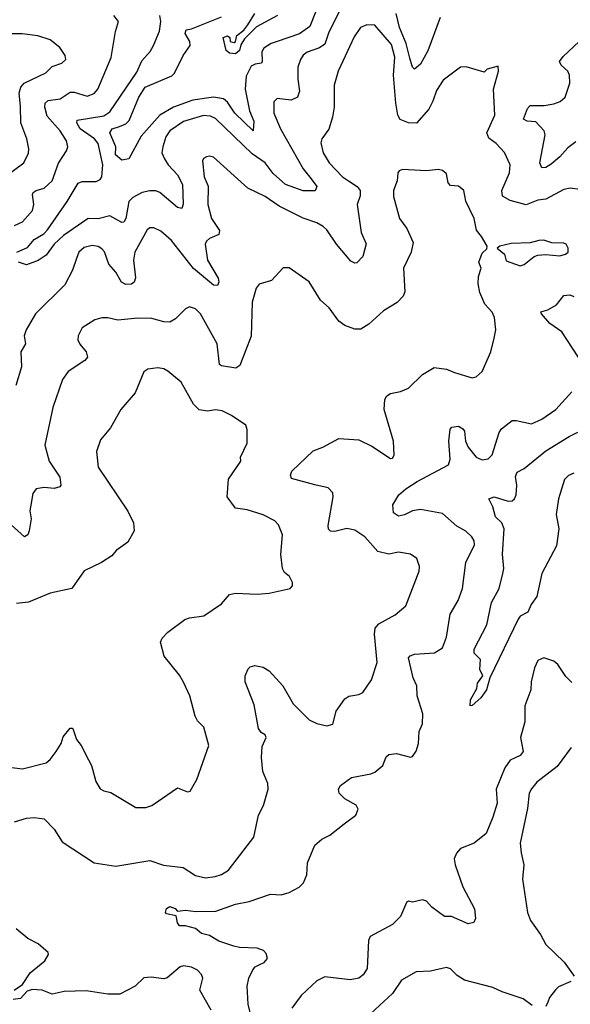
# Model space of a CAD drawing. Extents: x 2199565 to 2323334, y 894172 to 1018966.
# Tile 92 of 256: x 2254122 to 2256887, y 936714 to 941664. Entities that reach past the tile are written whole.
import ezdxf

# ---------------------------------------------------------------- set-up
doc = ezdxf.new("R2010")
doc.units = 0

msp = doc.modelspace()

# ---------------------------------------------------------------- linework, layer by layer
at = {"layer": '0CON10XD'}
for points in [[(2255633, 941767), (2255579.4, 941630.6), (2255526.6, 941593.4), (2255415, 941555.3), (2255385, 941544.7), (2255348.7, 941521.3), (2255338, 941502), (2255340, 941455), (2255335.5, 941445), (2255305, 941440.7), (2255285, 941430), (2255259.5, 941380.5), (2255253.5, 941315), (2255276.6, 941206.6), (2255297.4, 941155), (2255295, 941106.2), (2255202.9, 941195), (2255165, 941248.9), (2255145, 941266.3), (2255095, 941274.6), (2254990.6, 941259.4), (2254895, 941224.1), (2254824.8, 941185.2), (2254732, 941078), (2254670, 940965), (2254635, 940957.5), (2254602.5, 940985), (2254603.8, 941025), (2254574.7, 941095), (2254585.7, 941115), (2254622.9, 941127.1), (2254655, 941140.8), (2254671.7, 941158.3), (2254719.4, 941275), (2254751.4, 941325), (2254885, 941382.2), (2254899.6, 941395), (2254943.3, 941485), (2254977.8, 941535), (2254976.4, 941555), (2254953.4, 941595), (2254957.4, 941612.6), (2254985, 941618.2), (2255135, 941679.5)], [(2254095, 940629.5), (2254135, 940647.8), (2254185.3, 940704.7), (2254193.1, 940735), (2254185.5, 940785), (2254188.9, 940795), (2254204.7, 940805.3), (2254245, 940817.7), (2254284.6, 940855), (2254316.7, 940943.3), (2254356.4, 941005), (2254363.1, 941025), (2254357.3, 941055), (2254324.7, 941105), (2254258.9, 941178.9), (2254247.4, 941225), (2254248.9, 941245), (2254265, 941257.3), (2254325, 941266.4), (2254375, 941300), (2254395, 941300.2), (2254459.8, 941280.2), (2254495, 941293.8), (2254513.8, 941315), (2254580.8, 941475), (2254602.2, 941605), (2254617.1, 941655), (2254595, 941685.7)], [(2254106.9, 940495), (2254160.2, 940519.8), (2254195, 940559.7), (2254242.1, 940587.9), (2254261.5, 940608.5), (2254359.9, 940750.1), (2254415, 940841.9), (2254435, 940850.9), (2254505, 940850.8), (2254525, 940860.5), (2254534.6, 940875), (2254540, 940935), (2254515, 941041.1), (2254497.9, 941065), (2254425, 941115.6), (2254408.1, 941145), (2254410.3, 941159.7), (2254545, 941181.7), (2254575, 941200.8), (2254709.7, 941400.3), (2254735, 941457.1), (2254776.7, 941505), (2254794.5, 941535), (2254823.9, 941606.1), (2254830.7, 941655), (2254825.8, 941685)], [(2255730.8, 941715), (2255673.2, 941596.8), (2255655, 941541.8), (2255627.6, 941522.4), (2255565, 941501.8), (2255544.7, 941485.3), (2255532.7, 941465), (2255519.1, 941425), (2255518.5, 941365), (2255526.4, 941305), (2255517.1, 941275), (2255485, 941260), (2255415, 941268.6), (2255397.9, 941252.1), (2255398.5, 941195), (2255432.2, 941115), (2255545.3, 940915), (2255585, 940864.5), (2255614.4, 940825), (2255605, 940804.5), (2255545, 940803.2), (2255456.9, 940835), (2255395, 940890.4), (2255353.8, 940945), (2255289.8, 940989.8), (2255105, 941168.2), (2255080.1, 941180.1), (2255045, 941182.9), (2254945, 941152.9), (2254875, 941106.1), (2254856.4, 941075), (2254840, 941025), (2254836.2, 940995), (2254848.9, 940965), (2254867.5, 940935), (2254913.8, 940885), (2254939.3, 940835), (2254943.5, 940736.5), (2254935.7, 940714.3), (2254915, 940720), (2254825.9, 940795.9), (2254805, 940803.8), (2254775, 940804.6), (2254737.1, 940795), (2254689.1, 940770.9), (2254670.1, 940749.9), (2254654.6, 940665), (2254645, 940647.1), (2254635, 940644.5), (2254575, 940677.9), (2254516.5, 940663.5), (2254465, 940664.7), (2254341, 940579), (2254294.2, 940535), (2254255, 940480), (2254215, 940453.8), (2254155, 940432), (2254115, 940446)], [(2255415.8, 941685), (2255311.7, 941628.3), (2255251.2, 941568.8), (2255232.2, 941537.8), (2255225, 941509.2), (2255205, 941491.9), (2255175.6, 941495.6), (2255158.7, 941508.7), (2255144, 941575), (2255165, 941583.1), (2255176.9, 941575), (2255178.8, 941555), (2255199.7, 941550.3), (2255205.7, 941554.3), (2255213.1, 941585), (2255247.8, 941612.2), (2255268.3, 941638.3), (2255303.1, 941695)], [(2256233.9, 941675), (2256172.3, 941507.7), (2256135, 941441.1), (2256105, 941416), (2256095, 941426), (2256081.2, 941471.2), (2256063.2, 941545), (2256030.2, 941625), (2256012.7, 941695)], [(2256935, 940810), (2256887.3, 940817.3), (2256855, 940810), (2256765, 940762.2), (2256725, 940756.2), (2256665, 940733.1), (2256585, 940755.3), (2256547.3, 940777.3), (2256542.7, 940805), (2256581.2, 940895), (2256584.5, 940934.5), (2256556.3, 940996.3), (2256515, 941041.4), (2256478.8, 941068.8), (2256468.7, 941095), (2256508.5, 941185), (2256501.2, 941315), (2256526.7, 941405), (2256525, 941430), (2256470, 941415), (2256455, 941400), (2256365, 941428), (2256335, 941426.2), (2256248.9, 941361.1), (2256215, 941308), (2256197.1, 941255), (2256177.1, 941215), (2256115.4, 941144.6), (2256075, 941146.5), (2256032.8, 941162.8), (2256020.9, 941185), (2256011.6, 941245), (2255999.7, 941385), (2256005.6, 941475.6), (2255989, 941539), (2255905, 941636.7), (2255865, 941638.5), (2255834.2, 941625), (2255801.7, 941578.3), (2255721.1, 941405), (2255701.8, 941335), (2255700.4, 941225), (2255693.3, 941175), (2255675, 941114), (2255639.2, 941065), (2255634.4, 941045), (2255645.5, 940995), (2255675.5, 940945), (2255743.6, 940875), (2255773.5, 940853.5), (2255816.5, 940825), (2255831.5, 940805), (2255831.9, 940778.1), (2255817.5, 940735), (2255837.5, 940595), (2255862.7, 940537.3), (2255846, 940474), (2255815, 940442.5), (2255805, 940440.8), (2255785, 940450.8), (2255713.5, 940535), (2255665, 940608.6), (2255645.8, 940625), (2255615, 940642.5), (2255545, 940666.9), (2255425, 940726.7), (2255355, 940775.4), (2255267.1, 940817.1), (2255095, 940973.3), (2255075, 940978.8), (2255060, 940975), (2255044.1, 940965.9), (2255040, 940955), (2255047.5, 940875), (2255067.9, 940827.9), (2255066.7, 940735), (2255084.5, 940665), (2255125.6, 940605), (2255121.2, 940585), (2255075, 940563.8), (2255059.9, 940550.1), (2255053.6, 940535), (2255065.3, 940455), (2255118.8, 940365), (2255122.7, 940345), (2255115, 940328.6), (2255095, 940329.5), (2254995, 940412.9), (2254883.8, 940555), (2254830.6, 940600.6), (2254795, 940618.5), (2254775, 940618.1), (2254762, 940608), (2254700, 940495), (2254694, 940455), (2254703.3, 940366.7), (2254695.8, 940345), (2254683.3, 940335), (2254655, 940332.7), (2254632.2, 940345), (2254603.8, 940395), (2254569.7, 940435), (2254547, 940497), (2254535, 940512.9), (2254515, 940524.4), (2254485, 940529.1), (2254445, 940519.5), (2254419.1, 940495), (2254406.5, 940463.5), (2254387.3, 940405), (2254348.9, 940331.1), (2254200.9, 940185), (2254153.6, 940105), (2254144.5, 940075), (2254150, 940035), (2254128, 939995), (2254130.8, 939919.2), (2254102.1, 939825)], [(2254045, 940872.9), (2254142.5, 940945), (2254165, 940992.5), (2254167.5, 941015), (2254156.9, 941065), (2254126.9, 941145), (2254125, 941230), (2254118.5, 941295), (2254127.9, 941325), (2254144.1, 941345.9), (2254252.1, 941397.9), (2254285, 941428.8), (2254332.5, 941445), (2254353.3, 941465), (2254350, 941485), (2254323.8, 941525), (2254275, 941563.8), (2254212.7, 941582.7), (2254134.1, 941594.1), (2254075, 941592.5)], [(2256915, 941049.7), (2256875, 941020.4), (2256835, 940974.5), (2256792, 940938), (2256765, 940921.2), (2256745, 940920), (2256734.7, 940945), (2256760.4, 941085), (2256756.2, 941105), (2256715, 941151.5), (2256670, 941155), (2256652.7, 941165), (2256671.6, 941218.4), (2256685, 941233.2), (2256756.6, 941233.4), (2256805, 941241.6), (2256837.2, 941252.8), (2256861.1, 941275), (2256884.6, 941345), (2256883.6, 941385), (2256875.6, 941405), (2256841.9, 941435), (2256833.3, 941455), (2256851, 941479), (2256932.7, 941555)], [(2254095, 937631.2), (2254155, 937649.2), (2254195, 937653.8), (2254245, 937646.7), (2254295, 937594), (2254335, 937530.6), (2254495.5, 937425.5), (2254605, 937409.5), (2254775, 937437.5), (2254843.3, 937413.3), (2254942.4, 937402.4), (2255005, 937361.1), (2255055, 937349.5), (2255103.7, 937356.3), (2255135, 937367.5), (2255170.8, 937389.2), (2255192.8, 937417.2), (2255297.5, 937555), (2255320.5, 937665), (2255346.9, 937713.1), (2255370, 937795), (2255368.1, 937825), (2255342.5, 937885), (2255335.5, 937955.5), (2255338.9, 938011.1), (2255360, 938055), (2255355, 938068.8), (2255335, 938081.2), (2255321.2, 938101.2), (2255299.1, 938219.1), (2255253.8, 938335), (2255253.8, 938365), (2255269.3, 938400.7), (2255279.3, 938410.7), (2255303, 938417), (2255345, 938408.8), (2255375, 938390.8), (2255444.2, 938315), (2255495.8, 938225), (2255575, 938144.2), (2255613.6, 938126.4), (2255665, 938114), (2255695, 938123.3), (2255712.1, 938187.9), (2255755, 938250.6), (2255775, 938263.6), (2255825, 938271.9), (2255845, 938282.5), (2255888, 938345), (2255916.8, 938433.2), (2255903.8, 938575), (2255907.9, 938605), (2255925, 938627.8), (2256007.4, 938672.6), (2256061.7, 938718.3), (2256128.3, 938891.7), (2256130, 938915), (2256115.8, 938955), (2256085, 938977.1), (2256025, 938987.8), (2255975, 938976.9), (2255920.8, 938990.8), (2255854.7, 939064.7), (2255805, 939098.2), (2255765, 939105.5), (2255705, 939090.6), (2255683.3, 939093.3), (2255673.6, 939103.6), (2255671.8, 939121.8), (2255695.6, 939265), (2255694.3, 939285), (2255670.7, 939310.7), (2255603.5, 939326.5), (2255487.7, 939357.7), (2255481.2, 939375), (2255488.8, 939395), (2255595, 939496.7), (2255645, 939514.5), (2255725, 939559.2), (2255825, 939552.5), (2255890.9, 939520.9), (2255985, 939457.5), (2255995, 939460), (2256002.5, 939475), (2255999.2, 939545), (2255951.9, 939705), (2255955.8, 939755), (2255965, 939773.8), (2255985, 939785.7), (2256035, 939795.8), (2256075, 939812.5), (2256145, 939881.1), (2256204, 939916), (2256265, 939908.1), (2256305, 939890), (2256395, 939864.3), (2256415, 939868), (2256444.3, 939895.7), (2256488.6, 939995), (2256505, 940062.5), (2256514, 940105), (2256506.8, 940166.8), (2256495, 940193.8), (2256458, 940235), (2256433, 940293), (2256424.1, 940335.9), (2256427, 940373), (2256440, 940415), (2256427.5, 940445), (2256445, 940490), (2256468.3, 940511.7), (2256470, 940525), (2256441.2, 940575), (2256415.7, 940605.7), (2256404.4, 940665), (2256362.6, 940752.6), (2256352, 940805), (2256325, 940828), (2256285, 940830), (2256274.2, 940844.2), (2256265, 940888.8), (2256245, 940906.9), (2256225, 940911.1), (2256165, 940904.4), (2256045, 940911.2), (2256027.5, 940905), (2256021.2, 940895), (2256017.1, 940855), (2256000, 940805), (2255999.4, 940775), (2256029.2, 940665), (2256065.8, 940615), (2256097.3, 940545), (2256088.5, 940495), (2256050, 940415), (2256056.8, 940296.8), (2256047.5, 940275), (2256017.4, 940242.6), (2255949.4, 940200.6), (2255875, 940134.4), (2255835, 940108.6), (2255805, 940108.6), (2255755, 940127.5), (2255725, 940148), (2255675.8, 940215), (2255631.9, 940255), (2255575, 940346), (2255475, 940416.7), (2255445, 940417.5), (2255386.4, 940353.6), (2255325, 940334), (2255309.2, 940315), (2255288.9, 940245), (2255285, 940073.3), (2255228.1, 939925), (2255207.9, 939912.1), (2255135, 939924.4), (2255125, 939931.2), (2255113.6, 940035), (2255030, 940185), (2255005, 940210), (2254975, 940220), (2254955, 940211.2), (2254905, 940160), (2254875, 940144.4), (2254845, 940145.5), (2254785, 940162.7), (2254715, 940163.5), (2254615, 940153.6), (2254565, 940165.6), (2254535, 940165.6), (2254498.8, 940155), (2254436, 940115), (2254416, 940075), (2254414.2, 940055), (2254423.7, 940033.7), (2254455.8, 939995), (2254462.3, 939967.7), (2254448.8, 939951.2), (2254364.5, 939895.5), (2254337.1, 939855), (2254287.9, 939715), (2254248.2, 939525), (2254270, 939445), (2254322.9, 939365), (2254328.8, 939325), (2254322.5, 939315), (2254295, 939307.5), (2254245, 939311.9), (2254204.3, 939305.7), (2254187.7, 939282.3), (2254176.9, 939223.1), (2254173.1, 939195), (2254178.6, 939155), (2254169.2, 939095), (2254162, 939075), (2254145, 939064.3), (2254078.8, 939125)], [(2256635, 940426.7), (2256655, 940433.3), (2256706.4, 940473.6), (2256725, 940480), (2256765, 940484), (2256835, 940477.5), (2256862.5, 940485), (2256876.7, 940495), (2256876.2, 940515), (2256866.2, 940535), (2256855, 940541.2), (2256795, 940543.3), (2256755, 940555.8), (2256730, 940555), (2256685, 940542), (2256590.5, 940539.5), (2256533.6, 940526.4), (2256520, 940515), (2256556.1, 940486.1), (2256565, 940452.5), (2256635, 940426.7)], [(2256956, 939925), (2256845.3, 940095.3), (2256785, 940137.1), (2256742, 940185), (2256740, 940195), (2256775, 940205.5), (2256818.7, 940231.3), (2256855, 940277.1), (2256885, 940281.5), (2256905, 940273.1)], [(2254013.3, 937913.3), (2254135, 937898.8), (2254255, 937928.6), (2254275, 937944.2), (2254304.4, 937985), (2254329.4, 938025), (2254340.3, 938059.7), (2254375, 938103.3), (2254385, 938102.5), (2254390, 938095), (2254407.1, 938045), (2254430.6, 938015), (2254467, 937943), (2254482.9, 937915), (2254504.2, 937834.2), (2254525, 937797.5), (2254545, 937786.7), (2254579.7, 937779.7), (2254705, 937704), (2254755, 937704.3), (2254785, 937714.3), (2254915, 937802), (2254965, 937782.5), (2254977.5, 937785), (2255011.2, 937845), (2255071.2, 938015), (2255047.3, 938107.3), (2255015, 938140), (2255003.4, 938163.4), (2254976.9, 938265), (2254945, 938334), (2254925, 938368.6), (2254846.5, 938465), (2254828.6, 938535), (2254837.1, 938555), (2254865, 938584.3), (2254951.7, 938648.3), (2254975, 938657.1), (2255046.4, 938666.4), (2255135, 938728), (2255175.6, 938774.4), (2255205, 938780.6), (2255315, 938775.7), (2255375, 938781.9), (2255480, 938805), (2255491.7, 938818.3), (2255492.5, 938835), (2255476.2, 938865), (2255451.2, 938885), (2255441.9, 938905), (2255433.3, 938975), (2255442.5, 939075), (2255422, 939125), (2255403.3, 939145), (2255345, 939175.6), (2255265, 939199.4), (2255205, 939209.2), (2255164.2, 939265), (2255170, 939355), (2255232.5, 939445), (2255230, 939465), (2255264.2, 939535), (2255263.6, 939603.6), (2255256.7, 939625), (2255186.2, 939675), (2255138.3, 939698.3), (2255105, 939702.9), (2255065, 939695.6), (2255023.1, 939703.1), (2254995, 939730.8), (2254932.4, 939842.4), (2254865, 939897.5), (2254845, 939908.9), (2254815, 939914.2), (2254765, 939907.1), (2254745.7, 939894.3), (2254700.9, 939789.1), (2254630, 939705), (2254577.6, 939612.4), (2254527.9, 939552.1), (2254507.3, 939492.7), (2254515.7, 939415), (2254665, 939194), (2254692.5, 939135), (2254697.3, 939095), (2254665, 939037.5), (2254606.2, 938995), (2254585, 938968.8), (2254533.3, 938935), (2254445.8, 938894.2), (2254383.3, 938805), (2254275, 938780.6), (2254165, 938735.6), (2254105, 938728.8)], [(2255287.2, 936637.2), (2255270, 936715), (2255263.7, 936805), (2255272.1, 936845), (2255292.6, 936887.4), (2255305, 936902.5), (2255327.5, 936915), (2255349.2, 936925), (2255366, 936945), (2255359.7, 936969.7), (2255345.5, 936985.5), (2255315, 936996.7), (2255225, 937000), (2255196.6, 937006.6), (2255122.1, 937032.1), (2255075, 937060), (2255035, 937070), (2255005.5, 937095.5), (2254955, 937108.1), (2254925, 937108.8), (2254914.3, 937124.3), (2254908.3, 937158.3), (2254859.5, 937169.5), (2254853.3, 937175), (2254858.8, 937195), (2254875, 937206), (2254902.5, 937195), (2254915, 937182.5), (2254955, 937188), (2255005, 937181.5), (2255107.6, 937182.4), (2255205, 937218.1), (2255275, 937230.8), (2255382.1, 937267.9), (2255435, 937264.3), (2255475, 937275.7), (2255525, 937302.9), (2255547.5, 937325), (2255563.1, 937365), (2255567.5, 937425), (2255603.8, 937515), (2255640, 937545), (2255680, 937565), (2255751.7, 937621.7), (2255810, 937665), (2255821.2, 937695), (2255811.2, 937715), (2255755, 937748), (2255726.2, 937775), (2255723.3, 937795), (2255732.5, 937815), (2255787.5, 937855), (2255885, 937872.5), (2255905, 937882), (2255946, 937915), (2255962.1, 937957.9), (2255975, 937970), (2256014.2, 937975.8), (2256085, 937956), (2256095, 937960), (2256113.4, 937986.6), (2256125.4, 938024.6), (2256128.9, 938085), (2256145.4, 938125), (2256146.8, 938175), (2256118.2, 938265), (2256116.1, 938316.1), (2256098.9, 938355), (2256074.5, 938455.5), (2256083.4, 938466.6), (2256105.6, 938474.4), (2256205, 938481.5), (2256245, 938505.8), (2256265, 938560), (2256283.2, 938675), (2256323.6, 938745), (2256346, 938804), (2256363.3, 938935), (2256405.6, 939025), (2256404.4, 939045), (2256392.9, 939065), (2256362.7, 939092.7), (2256317.6, 939117.6), (2256245, 939181.2), (2256135, 939201.8), (2256094.6, 939195.4), (2256055, 939174.3), (2256025, 939167.5), (2256000, 939185), (2255996.7, 939225), (2256025.7, 939275), (2256061.9, 939305), (2256118.2, 939341.8), (2256275, 939425.8), (2256284.6, 939455.4), (2256276.5, 939545), (2256283.8, 939605), (2256292.5, 939615), (2256325, 939620), (2256347.2, 939607.2), (2256355.5, 939595), (2256360.9, 939545), (2256374.5, 939515), (2256415, 939464.4), (2256445, 939451.1), (2256475, 939457.1), (2256495, 939476), (2256530.8, 939589.2), (2256542.6, 939607.4), (2256595, 939649.2), (2256615, 939650), (2256693.2, 939633.2), (2256745, 939655.6), (2256814.3, 939705), (2256895, 939794.2)], [(2256905.9, 939384.1), (2256878, 939372), (2256858.1, 939351.9), (2256827.3, 939255), (2256817, 939177), (2256830, 939105), (2256818.8, 939018.8), (2256745, 938880), (2256720, 938765), (2256691.2, 938725), (2256673.9, 938686.1), (2256635, 938666.2), (2256625, 938650), (2256482.5, 938355), (2256466.7, 938295), (2256437.5, 938255), (2256395, 938216.7), (2256384, 938215), (2256385.8, 938245), (2256417.5, 938302.5), (2256420.6, 938329.4), (2256447.5, 938365), (2256433, 938397), (2256437, 938447), (2256405, 938480), (2256405, 938500), (2256468.7, 938621.3), (2256491.9, 938735), (2256530.8, 938805), (2256549.3, 938880.7), (2256553.2, 938905), (2256547, 938977), (2256555.8, 939105), (2256544.2, 939134.2), (2256511.1, 939165), (2256498.6, 939215), (2256478.6, 939255), (2256505, 939265.4), (2256575, 939244.5), (2256595.2, 939244.8), (2256607.3, 939255), (2256615.3, 939275), (2256618.1, 939325), (2256612.4, 939367.6), (2256620.4, 939389.6), (2256655, 939408.8), (2256764, 939496), (2256881.8, 939568.2), (2256925, 939590.7)], [(2256895, 938331.5), (2256865, 938361.9), (2256825, 938423.3), (2256805, 938439.1), (2256755, 938455.7), (2256725, 938443.3), (2256706.9, 938405), (2256691.1, 938335), (2256689.5, 938295), (2256659.5, 938215), (2256658.9, 938135), (2256636.7, 938055), (2256650.8, 937985), (2256636, 937965), (2256585, 937942.2), (2256557.7, 937902.3), (2256515.4, 937795), (2256519.6, 937725), (2256498.2, 937655), (2256465, 937573.1), (2256405.3, 937524.7), (2256335, 937496.9), (2256316.3, 937473.7), (2256304.5, 937445), (2256308.5, 937415), (2256346.9, 937305), (2256405.9, 937194.1), (2256412, 937145), (2256403.3, 937125), (2256375, 937118.6), (2256290, 937155), (2256255, 937156.2), (2256192.2, 937202.2), (2256165, 937233.3), (2256145, 937240), (2256095, 937227.5), (2256075, 937232.5), (2256063.9, 937226.1), (2256034.5, 937155.5), (2255994.4, 937115.6), (2255882, 937055), (2255874.4, 937035), (2255867.1, 936895), (2255847, 936863), (2255825, 936846.2), (2255782.3, 936837.7), (2255655, 936852.9), (2255615, 936832.9), (2255564.6, 936785.4), (2255535, 936759.2), (2255488.5, 936695)], [(2256891.2, 938005), (2256820.7, 937909.3), (2256719.1, 937830.8), (2256691.7, 937798.3), (2256681.1, 937775), (2256672.1, 937697.9), (2256635.6, 937525), (2256640, 937475), (2256654.4, 937415), (2256647.3, 937342.7), (2256671.9, 937175), (2256686.9, 937135), (2256737.8, 937065), (2256764.6, 937014.6), (2256855.9, 936925.9), (2256906.2, 936855)], [(2254094.6, 936785.4), (2254135.9, 936814.1), (2254175, 936872.5), (2254247.4, 936932.6), (2254266, 936965), (2254263.8, 936975), (2254215, 937017.5), (2254163.3, 937045), (2254104.4, 937094.4)], [(2255082.9, 936685), (2255025.8, 936785), (2255040.8, 936845), (2255035, 936863.3), (2255014, 936885), (2254985, 936901.5), (2254945, 936908.1), (2254928.2, 936901.8), (2254862.7, 936847.3), (2254845, 936842), (2254781.2, 936851.2), (2254745, 936846.9), (2254700.8, 936805), (2254625, 936764.6), (2254565, 936765.6), (2254455, 936781.9), (2254345, 936778.1), (2254285, 936764.3), (2254235, 936786), (2254185, 936789.2), (2254159.7, 936780.3), (2254125, 936743.5), (2254088, 936738)], [(2256695, 936707.5), (2256651.4, 936741.4), (2256545, 936776.9), (2256498.9, 936798.9), (2256356, 936836), (2256318.9, 936858.9), (2256285, 936892), (2256265, 936899.2), (2256185, 936880.9), (2256112.5, 936877.5), (2256039.2, 936835), (2255995, 936768.1), (2255885, 936668)], [(2256890.5, 936829.5), (2256828.6, 936801.4), (2256812.4, 936787.6), (2256782.4, 936747.6), (2256773.8, 936725), (2256765, 936703.3)]]:
    msp.add_lwpolyline(points, dxfattribs=at)

doc.saveas('drawing.dxf')
